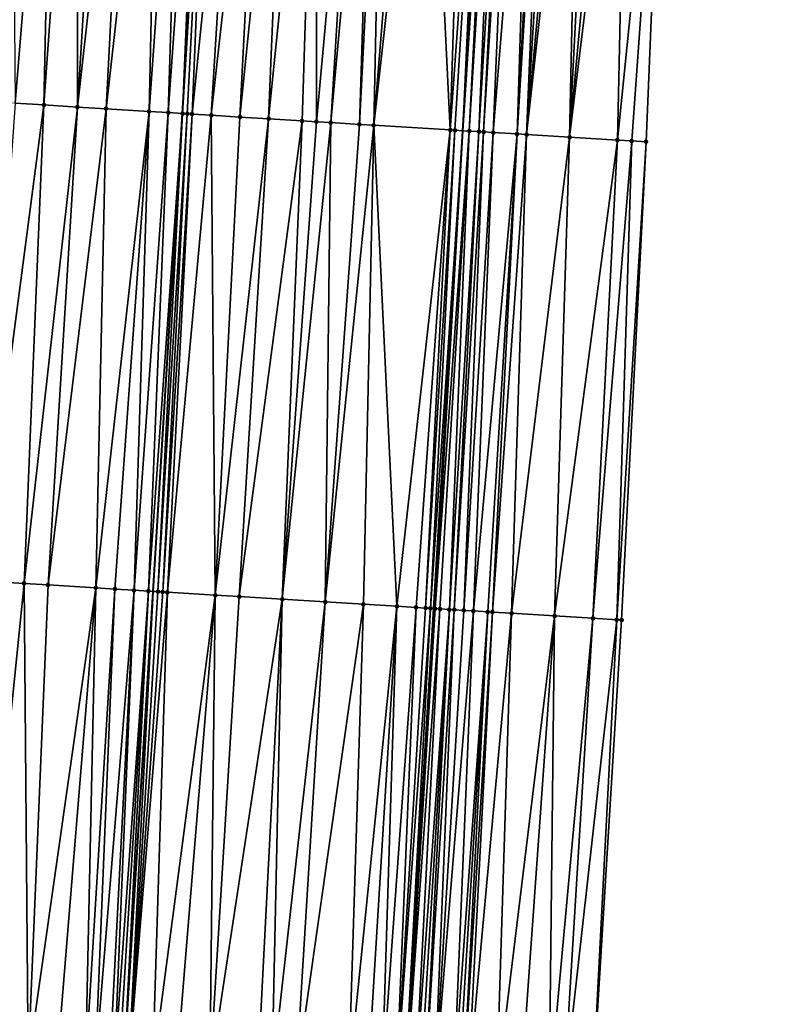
# Model space of a CAD drawing. Header units: feet. Extents: x 2004186 to 2014793, y 836912 to 864902.
# Tile 207 of 256: x 2010592 to 2010623, y 843269 to 843310. Entities that reach past the tile are written whole.
import ezdxf

# ---------------------------------------------------------------- set-up
doc = ezdxf.new("R2010")
doc.units = ezdxf.units.FT
doc.header["$LTSCALE"] = 100
doc.header["$MEASUREMENT"] = 0
for name, color, linetype, lineweight in [('EP_Travel Lane', 5, 'Continuous', 40), ('GPL_Skip Line', 2, 'Continuous', 40), ('Road Shots', 4, 'Continuous', 200), ('Road X-Section', 30, 'Continuous', 13)]:
    doc.layers.add(name, color=color, linetype=linetype, lineweight=lineweight)
doc.layers.add('I-77 SB_MM21-27-Surface-Border', color=7, linetype='Continuous')
doc.layers.add('I-77 SB_MM21-27-Surface-TIN', color=7, linetype='Continuous')

msp = doc.modelspace()

# ---------------------------------------------------------------- linework, layer by layer
at = {"layer": 'EP_Travel Lane'}
msp.add_polyline3d([(2010595.861461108, 843065.7632408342, 384.9105813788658), (2010597.080427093, 843085.7127757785, 385.3129092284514), (2010598.301812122, 843105.6559268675, 385.6958026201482), (2010599.525675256, 843125.6110801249, 386.051468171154), (2010600.749727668, 843145.5693195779, 386.4203134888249), (2010601.973813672, 843165.528106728, 386.7846688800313), (2010603.197862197, 843185.4862827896, 387.1621793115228), (2010604.421969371, 843205.445415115, 387.5258237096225), (2010605.646040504, 843225.403959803, 387.9168780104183), (2010606.866975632, 843245.363938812, 388.2906756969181), (2010608.079633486, 843265.3247387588, 388.6773120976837), (2010609.287042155, 843285.2843700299, 389.0644890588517), (2010610.494465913, 843305.2442507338, 389.4270142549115), (2010611.701898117, 843325.2042710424, 389.8116025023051), (2010612.909273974, 843345.1633598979, 390.2029086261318), (2010614.116702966, 843365.1233271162, 390.562807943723), (2010615.324031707, 843385.081637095, 390.938501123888), (2010616.552035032, 843405.029194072, 391.3267892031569)], dxfattribs=at)
at = {"layer": 'GPL_Skip Line'}
msp.add_polyline3d([(2010584.051620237, 843066.4688805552, 385.0746810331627), (2010585.256259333, 843086.4276284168, 385.4645864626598), (2010586.478300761, 843106.3832341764, 385.8621016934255), (2010587.711223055, 843126.3380721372, 386.2175969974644), (2010588.94431523, 843146.2956596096, 386.5894528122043), (2010590.177421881, 843166.2534813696, 386.9660183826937), (2010591.410525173, 843186.2112487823, 387.34287753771), (2010592.64366594, 843206.1696227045, 387.7081399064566), (2010593.876788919, 843226.1277087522, 388.0993785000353), (2010595.108866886, 843246.0859004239, 388.4631951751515), (2010596.33821684, 843266.0439035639, 388.8429393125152), (2010597.565912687, 843286.0024711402, 389.2154458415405), (2010598.79359451, 843305.9608107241, 389.5949894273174), (2010600.021271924, 843325.919078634, 389.9924826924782), (2010601.248960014, 843345.8775200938, 390.3765138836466), (2010602.476659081, 843365.836140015, 390.73282330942), (2010603.70424591, 843385.7929352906, 391.1169724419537), (2010604.937612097, 843405.7474407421, 391.4959406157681)], dxfattribs=at)
at = {"layer": 'I-77 SB_MM21-27-Surface-Border', "color": 3, "linetype": 'ByBlock', "lineweight": -2}
msp.add_polyline3d([(2010623.302710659, 843404.6146482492, 391.0750838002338), (2010622.070041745, 843384.6715023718, 390.6895467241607), (2010620.84244418, 843364.7145325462, 390.3007205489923), (2010620.413247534, 843344.7069849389, 389.9102845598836), (2010618.985991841, 843324.7617183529, 389.5418698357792), (2010618.157527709, 843304.7783699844, 389.1375610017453), (2010617.129468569, 843284.8077509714, 388.7624348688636), (2010615.901773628, 843264.8491981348, 388.3748637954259), (2010614.672236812, 843244.8881377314, 387.9932731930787), (2010613.240412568, 843224.9402080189, 387.6250575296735), (2010612.206920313, 843204.9699725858, 387.2382704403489), (2010610.973759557, 843185.0112751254, 386.8667694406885), (2010609.541055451, 843165.066141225, 386.4932210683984), (2010608.108269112, 843145.1196763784, 386.1438831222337), (2010606.475915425, 843125.1863866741, 385.7869295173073), (2010604.843730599, 843105.2558300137, 385.4837966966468), (2010603.6228613, 843085.3194858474, 385.1158775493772), (2010602.818326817, 843065.3504949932, 384.6602637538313)], dxfattribs=at)
at = {"layer": 'I-77 SB_MM21-27-Surface-TIN', "color": 128, "linetype": 'ByBlock', "lineweight": -2}
for points in [[(2010593.433837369, 843326.3261528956, 389.9010787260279), (2010591.637268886, 843326.4372475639, 389.872492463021), (2010591.806913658, 843306.3924287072, 389.4973843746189)], [(2010593.433837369, 843326.3261528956, 389.9010787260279), (2010591.806913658, 843306.3924287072, 389.4973843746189), (2010593.004626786, 843306.3183786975, 389.5172043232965)], [(2010594.431928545, 843326.2643941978, 389.9188985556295), (2010593.433837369, 843326.3261528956, 389.9010787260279), (2010593.004626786, 843306.3183786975, 389.5172043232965)], [(2010594.431928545, 843326.2643941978, 389.9188985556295), (2010593.004626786, 843306.3183786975, 389.5172043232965), (2010594.401963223, 843306.2320594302, 389.536496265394)], [(2010595.629646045, 843326.1904152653, 389.9338181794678), (2010594.431928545, 843326.2643941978, 389.9188985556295), (2010594.401963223, 843306.2320594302, 389.536496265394)], [(2010596.6277398, 843326.1286984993, 389.9495768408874), (2010595.629646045, 843326.1904152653, 389.9338181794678), (2010594.401963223, 843306.2320594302, 389.536496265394)], [(2010596.6277398, 843326.1286984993, 389.9495768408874), (2010594.401963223, 843306.2320594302, 389.536496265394), (2010595.599676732, 843306.1580156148, 389.5559884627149)], [(2010597.825443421, 843326.0544939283, 389.9755878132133), (2010596.6277398, 843326.1286984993, 389.9495768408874), (2010595.599676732, 843306.1580156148, 389.5559884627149)], [(2010597.825443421, 843326.0544939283, 389.9755878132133), (2010595.599676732, 843306.1580156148, 389.5559884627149), (2010597.396241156, 843306.0468549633, 389.590249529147)], [(2010598.823539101, 843325.9928084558, 389.9898082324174), (2010597.825443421, 843326.0544939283, 389.9755878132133), (2010597.396241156, 843306.0468549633, 389.590249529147)], [(2010598.823539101, 843325.9928084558, 389.9898082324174), (2010597.396241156, 843306.0468549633, 389.590249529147), (2010598.194724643, 843305.9976194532, 389.5965228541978)], [(2010599.62202606, 843325.9436294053, 389.9928611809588), (2010598.823539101, 843325.9928084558, 389.9898082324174), (2010598.194724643, 843305.9976194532, 389.5965228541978)], [(2010599.62202606, 843325.9436294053, 389.9928611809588), (2010598.194724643, 843305.9976194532, 389.5965228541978), (2010598.79359451, 843305.9608107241, 389.5949894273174)], [(2010599.62202606, 843325.9436294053, 389.9928611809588), (2010598.79359451, 843305.9608107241, 389.5949894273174), (2010600.021271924, 843325.919078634, 389.9924826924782)], [(2010598.993219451, 843305.9485679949, 389.5930577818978), (2010600.021271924, 843325.919078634, 389.9924826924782), (2010598.79359451, 843305.9608107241, 389.5949894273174)], [(2010599.19284753, 843305.9363762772, 389.5884270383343), (2010600.021271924, 843325.919078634, 389.9924826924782), (2010598.993219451, 843305.9485679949, 389.5930577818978)], [(2010601.219032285, 843325.8457964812, 389.9731517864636), (2010600.021271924, 843325.919078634, 389.9924826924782), (2010599.19284753, 843305.9363762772, 389.5884270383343)], [(2010601.219032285, 843325.8457964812, 389.9731517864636), (2010599.19284753, 843305.9363762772, 389.5884270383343), (2010599.991350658, 843305.8874600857, 389.5778048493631)], [(2010602.217172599, 843325.7848366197, 389.9517044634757), (2010601.219032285, 843325.8457964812, 389.9731517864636), (2010599.991350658, 843305.8874600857, 389.5778048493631)], [(2010602.217172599, 843325.7848366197, 389.9517044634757), (2010599.991350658, 843305.8874600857, 389.5778048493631), (2010601.189112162, 843305.8141965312, 389.5560125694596)], [(2010603.215300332, 843325.7236722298, 389.9403108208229), (2010602.217172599, 843325.7848366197, 389.9517044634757), (2010601.189112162, 843305.8141965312, 389.5560125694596)], [(2010603.215300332, 843325.7236722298, 389.9403108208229), (2010601.189112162, 843305.8141965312, 389.5560125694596), (2010602.386870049, 843305.7408741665, 389.5373320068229)], [(2010604.413059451, 843325.6503699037, 389.9219715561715), (2010603.215300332, 843325.7236722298, 389.9403108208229), (2010602.386870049, 843305.7408741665, 389.5373320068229)], [(2010604.413059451, 843325.6503699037, 389.9219715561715), (2010602.386870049, 843305.7408741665, 389.5373320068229), (2010603.784247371, 843305.6552195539, 389.5214563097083)], [(2010604.413059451, 843325.6503699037, 389.9219715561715), (2010603.784247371, 843305.6552195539, 389.5214563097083), (2010604.383122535, 843305.6184969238, 389.5153672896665)], [(2010606.209689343, 843325.5402735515, 389.9014851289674), (2010604.413059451, 843325.6503699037, 389.9219715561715), (2010604.383122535, 843305.6184969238, 389.5153672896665)], [(2010606.209689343, 843325.5402735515, 389.9014851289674), (2010604.383122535, 843305.6184969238, 389.5153672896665), (2010604.981996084, 843305.5817480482, 389.510666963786)], [(2010606.80856462, 843325.5035527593, 389.8957381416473), (2010606.209689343, 843325.5402735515, 389.9014851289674), (2010604.981996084, 843305.5817480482, 389.510666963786)], [(2010606.80856462, 843325.5035527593, 389.8957381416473), (2010604.981996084, 843305.5817480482, 389.510666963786), (2010606.179749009, 843305.5083450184, 389.4962544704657)], [(2010607.207813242, 843325.4790468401, 389.8931549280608), (2010606.80856462, 843325.5035527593, 389.8957381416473), (2010606.179749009, 843305.5083450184, 389.4962544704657)], [(2010607.207813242, 843325.4790468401, 389.8931549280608), (2010606.179749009, 843305.5083450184, 389.4962544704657), (2010606.778622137, 843305.4715892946, 389.4919164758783)], [(2010608.405571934, 843325.4057375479, 389.8751580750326), (2010607.207813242, 843325.4790468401, 389.8931549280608), (2010606.778622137, 843305.4715892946, 389.4919164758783)], [(2010609.004449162, 843325.3690484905, 389.8678511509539), (2010608.405571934, 843325.4057375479, 389.8751580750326), (2010606.778622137, 843305.4715892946, 389.4919164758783)], [(2010609.004449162, 843325.3690484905, 389.8678511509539), (2010606.778622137, 843305.4715892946, 389.4919164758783), (2010609.972640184, 843305.2760144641, 389.4446691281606)], [(2010610.601462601, 843325.2713328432, 389.8423769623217), (2010609.004449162, 843325.3690484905, 389.8678511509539), (2010609.972640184, 843305.2760144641, 389.4446691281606)], [(2010611.399980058, 843325.2226495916, 389.8210587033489), (2010610.601462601, 843325.2713328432, 389.8423769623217), (2010609.972640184, 843305.2760144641, 389.4446691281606)], [(2010611.399980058, 843325.2226495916, 389.8210587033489), (2010609.972640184, 843305.2760144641, 389.4446691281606), (2010610.172268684, 843305.2638295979, 389.4396758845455)], [(2010611.399980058, 843325.2226495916, 389.8210587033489), (2010610.172268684, 843305.2638295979, 389.4396758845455), (2010610.494465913, 843305.2442507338, 389.4270142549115)], [(2010611.399980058, 843325.2226495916, 389.8210587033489), (2010610.494465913, 843305.2442507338, 389.4270142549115), (2010611.701898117, 843325.2042710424, 389.8116025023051)], [(2010611.799241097, 843325.1983455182, 389.808553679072), (2010611.701898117, 843325.2042710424, 389.8116025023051), (2010610.494465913, 843305.2442507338, 389.4270142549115)], [(2010611.799241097, 843325.1983455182, 389.808553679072), (2010610.494465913, 843305.2442507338, 389.4270142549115), (2010610.77116413, 843305.2274366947, 389.4161406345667)], [(2010611.998867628, 843325.1861286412, 389.8054884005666), (2010611.799241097, 843325.1983455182, 389.808553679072), (2010610.77116413, 843305.2274366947, 389.4161406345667)], [(2010611.998867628, 843325.1861286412, 389.8054884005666), (2010610.77116413, 843305.2274366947, 389.4161406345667), (2010611.170416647, 843305.2029940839, 389.4100102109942)], [(2010612.398115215, 843325.161605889, 389.8037326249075), (2010611.998867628, 843325.1861286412, 389.8054884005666), (2010611.170416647, 843305.2029940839, 389.4100102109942)], [(2010612.398115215, 843325.161605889, 389.8037326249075), (2010611.170416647, 843305.2029940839, 389.4100102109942), (2010611.370046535, 843305.1908317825, 389.4038230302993)], [(2010612.597745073, 843325.1494431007, 389.798008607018), (2010612.398115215, 843325.161605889, 389.8037326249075), (2010611.370046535, 843305.1908317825, 389.4038230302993)], [(2010612.597745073, 843325.1494431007, 389.798008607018), (2010611.370046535, 843305.1908317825, 389.4038230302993), (2010611.769312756, 843305.1666119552, 389.3859048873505)], [(2010613.396279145, 843325.1010299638, 389.7634127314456), (2010612.597745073, 843325.1494431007, 389.798008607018), (2010611.769312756, 843305.1666119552, 389.3859048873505)], [(2010613.396279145, 843325.1010299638, 389.7634127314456), (2010611.769312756, 843305.1666119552, 389.3859048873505), (2010612.767471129, 843305.1059456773, 389.3472847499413)], [(2010613.795551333, 843325.076907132, 389.741998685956), (2010613.396279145, 843325.1010299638, 389.7634127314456), (2010612.767471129, 843305.1059456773, 389.3472847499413)], [(2010613.995184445, 843325.0647972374, 389.7336746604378), (2010613.795551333, 843325.076907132, 389.741998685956), (2010612.767471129, 843305.1059456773, 389.3472847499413)], [(2010613.995184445, 843325.0647972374, 389.7336746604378), (2010612.767471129, 843305.1059456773, 389.3472847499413), (2010613.166729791, 843305.0816029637, 389.3358686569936)], [(2010614.394444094, 843325.0404705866, 389.7222794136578), (2010613.995184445, 843325.0647972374, 389.7336746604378), (2010613.166729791, 843305.0816029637, 389.3358686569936)], [(2010614.993343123, 843325.0041359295, 389.6975517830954), (2010614.394444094, 843325.0404705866, 389.7222794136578), (2010613.166729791, 843305.0816029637, 389.3358686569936)], [(2010615.392606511, 843324.9798700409, 389.6831697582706), (2010614.993343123, 843325.0041359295, 389.6975517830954), (2010613.166729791, 843305.0816029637, 389.3358686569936)], [(2010615.392606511, 843324.9798700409, 389.6831697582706), (2010613.166729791, 843305.0816029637, 389.3358686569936), (2010614.96341896, 843304.9724702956, 389.2628268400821)], [(2010615.99150955, 843324.9436005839, 389.6552371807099), (2010615.392606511, 843324.9798700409, 389.6831697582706), (2010614.96341896, 843304.9724702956, 389.2628268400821)], [(2010616.790035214, 843324.8950507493, 389.6273607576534), (2010615.99150955, 843324.9436005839, 389.6552371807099), (2010614.96341896, 843304.9724702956, 389.2628268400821)], [(2010617.38893466, 843324.8587228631, 389.602300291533), (2010616.790035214, 843324.8950507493, 389.6273607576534), (2010614.96341896, 843304.9724702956, 389.2628268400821)], [(2010617.38893466, 843324.8587228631, 389.602300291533), (2010614.96341896, 843304.9724702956, 389.2628268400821), (2010616.959742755, 843304.851252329, 389.1795235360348)], [(2010617.38893466, 843324.8587228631, 389.602300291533), (2010616.959742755, 843304.851252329, 389.1795235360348), (2010618.985991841, 843324.7617183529, 389.5418698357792)], [(2010618.985991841, 843324.7617183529, 389.5418698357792), (2010616.959742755, 843304.851252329, 389.1795235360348), (2010617.55863301, 843304.8147750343, 389.160453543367)], [(2010618.985991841, 843324.7617183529, 389.5418698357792), (2010617.55863301, 843304.8147750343, 389.160453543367), (2010618.157527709, 843304.7783699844, 389.1375610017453)], [(2010593.004626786, 843306.3183786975, 389.5172043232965), (2010591.806913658, 843306.3924287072, 389.4973843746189), (2010590.379622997, 843286.4465936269, 389.1069775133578)], [(2010593.004626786, 843306.3183786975, 389.5172043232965), (2010590.379622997, 843286.4465936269, 389.1069775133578), (2010592.176186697, 843286.3354212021, 389.1415252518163)], [(2010594.401963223, 843306.2320594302, 389.536496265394), (2010593.004626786, 843306.3183786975, 389.5172043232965), (2010592.176186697, 843286.3354212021, 389.1415252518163)], [(2010594.401963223, 843306.2320594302, 389.536496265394), (2010592.176186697, 843286.3354212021, 389.1415252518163), (2010593.174282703, 843286.2737410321, 389.1564064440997)], [(2010595.599676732, 843306.1580156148, 389.5559884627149), (2010594.401963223, 843306.2320594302, 389.536496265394), (2010593.174282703, 843286.2737410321, 389.1564064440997)], [(2010595.599676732, 843306.1580156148, 389.5559884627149), (2010593.174282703, 843286.2737410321, 389.1564064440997), (2010595.17046657, 843286.1502482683, 389.1931079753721)], [(2010597.396241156, 843306.0468549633, 389.590249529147), (2010595.599676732, 843306.1580156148, 389.5559884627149), (2010595.17046657, 843286.1502482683, 389.1931079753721)], [(2010597.396241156, 843306.0468549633, 389.590249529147), (2010595.17046657, 843286.1502482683, 389.1931079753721), (2010595.968938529, 843286.1008253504, 389.2091412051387)], [(2010597.396241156, 843306.0468549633, 389.590249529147), (2010595.968938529, 843286.1008253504, 389.2091412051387), (2010596.767416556, 843286.0515010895, 389.2200046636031)], [(2010598.194724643, 843305.9976194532, 389.5965228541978), (2010597.396241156, 843306.0468549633, 389.590249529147), (2010596.767416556, 843286.0515010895, 389.2200046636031)], [(2010598.194724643, 843305.9976194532, 389.5965228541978), (2010596.767416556, 843286.0515010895, 389.2200046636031), (2010597.366286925, 843286.0147005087, 389.218059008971)], [(2010598.194724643, 843305.9976194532, 389.5965228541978), (2010597.366286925, 843286.0147005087, 389.218059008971), (2010598.79359451, 843305.9608107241, 389.5949894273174)], [(2010597.366286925, 843286.0147005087, 389.218059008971), (2010597.565912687, 843286.0024711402, 389.2154458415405), (2010598.79359451, 843305.9608107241, 389.5949894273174)], [(2010597.76553845, 843285.9902417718, 389.2128326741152), (2010598.79359451, 843305.9608107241, 389.5949894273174), (2010597.565912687, 843286.0024711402, 389.2154458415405)], [(2010598.993219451, 843305.9485679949, 389.5930577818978), (2010598.79359451, 843305.9608107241, 389.5949894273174), (2010597.76553845, 843285.9902417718, 389.2128326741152)], [(2010598.993219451, 843305.9485679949, 389.5930577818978), (2010597.76553845, 843285.9902417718, 389.2128326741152), (2010597.965165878, 843285.9780394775, 389.2088007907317)], [(2010599.19284753, 843305.9363762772, 389.5884270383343), (2010598.993219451, 843305.9485679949, 389.5930577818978), (2010597.965165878, 843285.9780394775, 389.2088007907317)], [(2010599.19284753, 843305.9363762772, 389.5884270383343), (2010597.965165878, 843285.9780394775, 389.2088007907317), (2010598.164788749, 843285.9657631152, 389.208650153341)], [(2010599.991350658, 843305.8874600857, 389.5778048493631), (2010599.19284753, 843305.9363762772, 389.5884270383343), (2010598.164788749, 843285.9657631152, 389.208650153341)], [(2010599.991350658, 843305.8874600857, 389.5778048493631), (2010598.164788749, 843285.9657631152, 389.208650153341), (2010600.161052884, 843285.8435752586, 389.1769729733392)], [(2010601.189112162, 843305.8141965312, 389.5560125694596), (2010599.991350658, 843305.8874600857, 389.5778048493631), (2010600.161052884, 843285.8435752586, 389.1769729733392)], [(2010602.386870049, 843305.7408741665, 389.5373320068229), (2010601.189112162, 843305.8141965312, 389.5560125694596), (2010600.161052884, 843285.8435752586, 389.1769729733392)], [(2010602.386870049, 843305.7408741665, 389.5373320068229), (2010600.161052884, 843285.8435752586, 389.1769729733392), (2010601.15918191, 843285.7824318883, 389.1637252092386)], [(2010603.784247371, 843305.6552195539, 389.5214563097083), (2010602.386870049, 843305.7408741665, 389.5373320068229), (2010601.15918191, 843285.7824318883, 389.1637252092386)], [(2010603.784247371, 843305.6552195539, 389.5214563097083), (2010601.15918191, 843285.7824318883, 389.1637252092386), (2010602.955808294, 843285.6722785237, 389.1448729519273)], [(2010604.383122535, 843305.6184969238, 389.5153672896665), (2010603.784247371, 843305.6552195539, 389.5214563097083), (2010602.955808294, 843285.6722785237, 389.1448729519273)], [(2010604.981996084, 843305.5817480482, 389.510666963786), (2010604.383122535, 843305.6184969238, 389.5153672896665), (2010602.955808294, 843285.6722785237, 389.1448729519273)], [(2010604.981996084, 843305.5817480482, 389.510666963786), (2010602.955808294, 843285.6722785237, 389.1448729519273), (2010604.752428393, 843285.5620229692, 389.1313755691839)], [(2010606.179749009, 843305.5083450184, 389.4962544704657), (2010604.981996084, 843305.5817480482, 389.510666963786), (2010604.752428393, 843285.5620229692, 389.1313755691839)], [(2010606.778622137, 843305.4715892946, 389.4919164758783), (2010606.179749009, 843305.5083450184, 389.4962544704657), (2010604.752428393, 843285.5620229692, 389.1313755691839)], [(2010606.778622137, 843305.4715892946, 389.4919164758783), (2010604.752428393, 843285.5620229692, 389.1313755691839), (2010606.34943151, 843285.4641395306, 389.1130112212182)], [(2010606.778622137, 843305.4715892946, 389.4919164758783), (2010606.34943151, 843285.4641395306, 389.1130112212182), (2010607.746811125, 843285.3785222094, 389.0953343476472)], [(2010609.972640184, 843305.2760144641, 389.4446691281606), (2010606.778622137, 843305.4715892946, 389.4919164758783), (2010607.746811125, 843285.3785222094, 389.0953343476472)], [(2010609.972640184, 843305.2760144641, 389.4446691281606), (2010607.746811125, 843285.3785222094, 389.0953343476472), (2010608.545315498, 843285.3296262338, 389.0837551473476)], [(2010609.972640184, 843305.2760144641, 389.4446691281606), (2010608.545315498, 843285.3296262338, 389.0837551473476), (2010608.944572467, 843285.3052560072, 389.0738907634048)], [(2010610.172268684, 843305.2638295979, 389.4396758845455), (2010609.972640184, 843305.2760144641, 389.4446691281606), (2010608.944572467, 843285.3052560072, 389.0738907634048)], [(2010610.172268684, 843305.2638295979, 389.4396758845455), (2010608.944572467, 843285.3052560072, 389.0738907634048), (2010609.14420365, 843285.2931147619, 389.0666598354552)], [(2010610.172268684, 843305.2638295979, 389.4396758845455), (2010609.14420365, 843285.2931147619, 389.0666598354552), (2010610.494465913, 843305.2442507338, 389.4270142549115)], [(2010609.14420365, 843285.2931147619, 389.0666598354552), (2010609.287042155, 843285.2843700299, 389.0644890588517), (2010610.494465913, 843305.2442507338, 389.4270142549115)], [(2010609.343829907, 843285.2808934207, 389.0636260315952), (2010610.494465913, 843305.2442507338, 389.4270142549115), (2010609.287042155, 843285.2843700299, 389.0644890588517)], [(2010610.77116413, 843305.2274366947, 389.4161406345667), (2010610.494465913, 843305.2442507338, 389.4270142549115), (2010609.343829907, 843285.2808934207, 389.0636260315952)], [(2010610.77116413, 843305.2274366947, 389.4161406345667), (2010609.343829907, 843285.2808934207, 389.0636260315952), (2010609.543451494, 843285.2685961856, 389.0645691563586)], [(2010610.77116413, 843305.2274366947, 389.4161406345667), (2010609.543451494, 843285.2685961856, 389.0645691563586), (2010609.942702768, 843285.2441333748, 389.0595563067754)], [(2010611.170416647, 843305.2029940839, 389.4100102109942), (2010610.77116413, 843305.2274366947, 389.4161406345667), (2010609.942702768, 843285.2441333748, 389.0595563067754)], [(2010611.170416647, 843305.2029940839, 389.4100102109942), (2010609.942702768, 843285.2441333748, 389.0595563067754), (2010610.142334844, 843285.2320066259, 389.051565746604)], [(2010611.370046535, 843305.1908317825, 389.4038230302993), (2010611.170416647, 843305.2029940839, 389.4100102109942), (2010610.142334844, 843285.2320066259, 389.051565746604)], [(2010611.370046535, 843305.1908317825, 389.4038230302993), (2010610.142334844, 843285.2320066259, 389.051565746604), (2010610.541606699, 843285.2078784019, 389.0290201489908)], [(2010611.769312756, 843305.1666119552, 389.3859048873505), (2010611.370046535, 843305.1908317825, 389.4038230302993), (2010610.541606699, 843285.2078784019, 389.0290201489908)], [(2010611.769312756, 843305.1666119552, 389.3859048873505), (2010610.541606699, 843285.2078784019, 389.0290201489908), (2010610.9408763, 843285.1837135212, 389.0083953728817)], [(2010612.767471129, 843305.1059456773, 389.3472847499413), (2010611.769312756, 843305.1666119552, 389.3859048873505), (2010610.9408763, 843285.1837135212, 389.0083953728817)], [(2010612.767471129, 843305.1059456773, 389.3472847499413), (2010610.9408763, 843285.1837135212, 389.0083953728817), (2010611.539772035, 843285.14732532, 388.9848405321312)], [(2010612.767471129, 843305.1059456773, 389.3472847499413), (2010611.539772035, 843285.14732532, 388.9848405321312), (2010611.739399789, 843285.1351283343, 388.9805304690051)], [(2010613.166729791, 843305.0816029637, 389.3358686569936), (2010612.767471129, 843305.1059456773, 389.3472847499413), (2010611.739399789, 843285.1351283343, 388.9805304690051)], [(2010613.166729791, 843305.0816029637, 389.3358686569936), (2010611.739399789, 843285.1351283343, 388.9805304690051), (2010612.537927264, 843285.0866079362, 388.9492705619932)], [(2010614.96341896, 843304.9724702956, 389.2628268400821), (2010613.166729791, 843305.0816029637, 389.3358686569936), (2010612.537927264, 843285.0866079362, 388.9492705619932)], [(2010614.96341896, 843304.9724702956, 389.2628268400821), (2010612.537927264, 843285.0866079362, 388.9492705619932), (2010614.334616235, 843284.977472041, 388.8771016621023)], [(2010616.959742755, 843304.851252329, 389.1795235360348), (2010614.96341896, 843304.9724702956, 389.2628268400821), (2010614.334616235, 843284.977472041, 388.8771016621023)], [(2010616.959742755, 843304.851252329, 389.1795235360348), (2010614.334616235, 843284.977472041, 388.8771016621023), (2010615.931674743, 843284.8804890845, 388.8115509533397)], [(2010617.55863301, 843304.8147750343, 389.160453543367), (2010616.959742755, 843304.851252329, 389.1795235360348), (2010615.931674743, 843284.8804890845, 388.8115509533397)], [(2010617.55863301, 843304.8147750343, 389.160453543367), (2010615.931674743, 843284.8804890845, 388.8115509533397), (2010616.929835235, 843284.8198572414, 388.7714985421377)], [(2010617.55863301, 843304.8147750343, 389.160453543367), (2010616.929835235, 843284.8198572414, 388.7714985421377), (2010618.157527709, 843304.7783699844, 389.1375610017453)], [(2010618.157527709, 843304.7783699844, 389.1375610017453), (2010616.929835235, 843284.8198572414, 388.7714985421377), (2010617.129468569, 843284.8077509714, 388.7624348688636)], [(2010592.176186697, 843286.3354212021, 389.1415252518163), (2010590.379622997, 843286.4465936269, 389.1069775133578), (2010590.150011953, 843266.4261637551, 388.7562413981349)], [(2010592.176186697, 843286.3354212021, 389.1415252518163), (2010590.150011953, 843266.4261637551, 388.7562413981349), (2010592.34582403, 843266.2904814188, 388.7892550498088)], [(2010593.174282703, 843286.2737410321, 389.1564064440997), (2010592.176186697, 843286.3354212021, 389.1415252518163), (2010592.34582403, 843266.2904814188, 388.7892550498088)], [(2010595.17046657, 843286.1502482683, 389.1931079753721), (2010593.174282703, 843286.2737410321, 389.1564064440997), (2010592.34582403, 843266.2904814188, 388.7892550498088)], [(2010595.17046657, 843286.1502482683, 389.1931079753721), (2010592.34582403, 843266.2904814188, 388.7892550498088), (2010593.54353696, 843266.2164281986, 388.8096772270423)], [(2010595.17046657, 843286.1502482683, 389.1931079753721), (2010593.54353696, 843266.2164281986, 388.8096772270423), (2010594.741243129, 843266.1422650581, 388.8360409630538)], [(2010595.968938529, 843286.1008253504, 389.2091412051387), (2010595.17046657, 843286.1502482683, 389.1931079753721), (2010594.741243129, 843266.1422650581, 388.8360409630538)], [(2010595.968938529, 843286.1008253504, 389.2091412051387), (2010594.741243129, 843266.1422650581, 388.8360409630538), (2010595.140482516, 843266.1176089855, 388.8413168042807)], [(2010596.767416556, 843286.0515010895, 389.2200046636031), (2010595.968938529, 843286.1008253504, 389.2091412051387), (2010595.140482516, 843266.1176089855, 388.8413168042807)], [(2010596.767416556, 843286.0515010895, 389.2200046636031), (2010595.140482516, 843266.1176089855, 388.8413168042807), (2010595.739346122, 843266.080698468, 388.8452526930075)], [(2010596.767416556, 843286.0515010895, 389.2200046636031), (2010595.739346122, 843266.080698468, 388.8452526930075), (2010595.938970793, 843266.0684513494, 388.8435167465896)], [(2010597.366286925, 843286.0147005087, 389.218059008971), (2010596.767416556, 843286.0515010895, 389.2200046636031), (2010595.938970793, 843266.0684513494, 388.8435167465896)], [(2010597.366286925, 843286.0147005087, 389.218059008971), (2010595.938970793, 843266.0684513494, 388.8435167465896), (2010596.138592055, 843266.0561488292, 388.8447754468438)], [(2010597.366286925, 843286.0147005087, 389.218059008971), (2010596.138592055, 843266.0561488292, 388.8447754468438), (2010596.33821684, 843266.0439035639, 388.8429393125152)], [(2010597.366286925, 843286.0147005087, 389.218059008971), (2010596.33821684, 843266.0439035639, 388.8429393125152), (2010597.565912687, 843286.0024711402, 389.2154458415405)], [(2010596.537841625, 843266.0316582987, 388.8411031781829), (2010597.565912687, 843286.0024711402, 389.2154458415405), (2010596.33821684, 843266.0439035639, 388.8429393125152)], [(2010597.76553845, 843285.9902417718, 389.2128326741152), (2010597.565912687, 843286.0024711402, 389.2154458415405), (2010596.537841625, 843266.0316582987, 388.8411031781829)], [(2010597.965165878, 843285.9780394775, 389.2088007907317), (2010597.76553845, 843285.9902417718, 389.2128326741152), (2010596.537841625, 843266.0316582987, 388.8411031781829)], [(2010598.164788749, 843285.9657631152, 389.208650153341), (2010597.965165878, 843285.9780394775, 389.2088007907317), (2010596.537841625, 843266.0316582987, 388.8411031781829)], [(2010598.164788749, 843285.9657631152, 389.208650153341), (2010596.537841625, 843266.0316582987, 388.8411031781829), (2010597.535975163, 843265.9705882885, 388.8234731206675)], [(2010600.161052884, 843285.8435752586, 389.1769729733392), (2010598.164788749, 843285.9657631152, 389.208650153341), (2010597.535975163, 843265.9705882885, 388.8234731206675)], [(2010600.161052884, 843285.8435752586, 389.1769729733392), (2010597.535975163, 843265.9705882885, 388.8234731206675), (2010598.534111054, 843265.909556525, 388.8037757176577)], [(2010600.161052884, 843285.8435752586, 389.1769729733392), (2010598.534111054, 843265.909556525, 388.8037757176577), (2010599.931489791, 843265.8239249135, 388.7863150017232)], [(2010601.15918191, 843285.7824318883, 389.1637252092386), (2010600.161052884, 843285.8435752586, 389.1769729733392), (2010599.931489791, 843265.8239249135, 388.7863150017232)], [(2010602.955808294, 843285.6722785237, 389.1448729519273), (2010601.15918191, 843285.7824318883, 389.1637252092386), (2010599.931489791, 843265.8239249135, 388.7863150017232)], [(2010602.955808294, 843285.6722785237, 389.1448729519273), (2010599.931489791, 843265.8239249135, 388.7863150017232), (2010601.927736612, 843265.7014556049, 388.7688540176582)], [(2010602.955808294, 843285.6722785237, 389.1448729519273), (2010601.927736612, 843265.7014556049, 388.7688540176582), (2010602.526610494, 843265.6647121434, 388.7637599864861)], [(2010604.752428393, 843285.5620229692, 389.1313755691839), (2010602.955808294, 843285.6722785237, 389.1448729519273), (2010602.526610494, 843265.6647121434, 388.7637599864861)], [(2010604.752428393, 843285.5620229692, 389.1313755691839), (2010602.526610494, 843265.6647121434, 388.7637599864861), (2010603.524739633, 843265.6035706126, 388.7499958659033)], [(2010606.34943151, 843285.4641395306, 389.1130112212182), (2010604.752428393, 843285.5620229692, 389.1313755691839), (2010603.524739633, 843265.6035706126, 388.7499958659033)], [(2010606.34943151, 843285.4641395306, 389.1130112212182), (2010603.524739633, 843265.6035706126, 388.7499958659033), (2010605.720611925, 843265.4688671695, 388.7300970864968)], [(2010607.746811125, 843285.3785222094, 389.0953343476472), (2010606.34943151, 843285.4641395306, 389.1130112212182), (2010605.720611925, 843265.4688671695, 388.7300970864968)], [(2010607.746811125, 843285.3785222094, 389.0953343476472), (2010605.720611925, 843265.4688671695, 388.7300970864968), (2010606.519117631, 843265.4199928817, 388.7169811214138)], [(2010607.746811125, 843285.3785222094, 389.0953343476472), (2010606.519117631, 843265.4199928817, 388.7169811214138), (2010607.11799893, 843265.3833699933, 388.7053697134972)], [(2010608.545315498, 843285.3296262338, 389.0837551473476), (2010607.746811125, 843285.3785222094, 389.0953343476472), (2010607.11799893, 843265.3833699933, 388.7053697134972)], [(2010608.545315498, 843285.3296262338, 389.0837551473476), (2010607.11799893, 843265.3833699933, 388.7053697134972), (2010607.716883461, 843265.3467996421, 388.6909184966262)], [(2010608.944572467, 843285.3052560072, 389.0738907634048), (2010608.545315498, 843285.3296262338, 389.0837551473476), (2010607.716883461, 843265.3467996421, 388.6909184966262)], [(2010609.14420365, 843285.2931147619, 389.0666598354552), (2010608.944572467, 843285.3052560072, 389.0738907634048), (2010607.716883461, 843265.3467996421, 388.6909184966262)], [(2010609.14420365, 843285.2931147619, 389.0666598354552), (2010607.716883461, 843265.3467996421, 388.6909184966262), (2010608.079633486, 843265.3247387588, 388.6773120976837)], [(2010609.14420365, 843285.2931147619, 389.0666598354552), (2010608.079633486, 843265.3247387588, 388.6773120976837), (2010609.287042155, 843285.2843700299, 389.0644890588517)], [(2010609.343829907, 843285.2808934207, 389.0636260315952), (2010609.287042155, 843285.2843700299, 389.0644890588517), (2010608.079633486, 843265.3247387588, 388.6773120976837)], [(2010609.343829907, 843285.2808934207, 389.0636260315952), (2010608.079633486, 843265.3247387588, 388.6773120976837), (2010608.116145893, 843265.3225182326, 388.6759425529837)], [(2010609.543451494, 843285.2685961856, 389.0645691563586), (2010609.343829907, 843285.2808934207, 389.0636260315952), (2010608.116145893, 843265.3225182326, 388.6759425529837)], [(2010609.543451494, 843285.2685961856, 389.0645691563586), (2010608.116145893, 843265.3225182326, 388.6759425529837), (2010608.515387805, 843265.2979032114, 388.678999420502)], [(2010609.942702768, 843285.2441333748, 389.0595563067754), (2010609.543451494, 843285.2685961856, 389.0645691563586), (2010608.515387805, 843265.2979032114, 388.678999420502)], [(2010609.942702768, 843285.2441333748, 389.0595563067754), (2010608.515387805, 843265.2979032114, 388.678999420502), (2010608.715011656, 843265.2856427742, 388.6779833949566)], [(2010609.942702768, 843285.2441333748, 389.0595563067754), (2010608.715011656, 843265.2856427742, 388.6779833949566), (2010608.914640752, 843265.2734675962, 388.6723588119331)], [(2010610.142334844, 843285.2320066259, 389.051565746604), (2010609.942702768, 843285.2441333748, 389.0595563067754), (2010608.914640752, 843265.2734675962, 388.6723588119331)], [(2010610.142334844, 843285.2320066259, 389.051565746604), (2010608.914640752, 843265.2734675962, 388.6723588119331), (2010609.31391587, 843265.2493924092, 388.646235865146)], [(2010610.541606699, 843285.2078784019, 389.0290201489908), (2010610.142334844, 843285.2320066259, 389.051565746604), (2010609.31391587, 843265.2493924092, 388.646235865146)], [(2010610.9408763, 843285.1837135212, 389.0083953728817), (2010610.541606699, 843285.2078784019, 389.0290201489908), (2010609.31391587, 843265.2493924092, 388.646235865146)], [(2010610.9408763, 843285.1837135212, 389.0083953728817), (2010609.31391587, 843265.2493924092, 388.646235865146), (2010610.112448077, 843265.2009489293, 388.6098332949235)], [(2010611.539772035, 843285.14732532, 388.9848405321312), (2010610.9408763, 843285.1837135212, 389.0083953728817), (2010610.112448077, 843265.2009489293, 388.6098332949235)], [(2010611.539772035, 843285.14732532, 388.9848405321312), (2010610.112448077, 843265.2009489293, 388.6098332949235), (2010610.312079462, 843265.1888109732, 388.6021967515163)], [(2010611.539772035, 843285.14732532, 388.9848405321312), (2010610.312079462, 843265.1888109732, 388.6021967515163), (2010610.511705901, 843265.1765926, 388.5989070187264)], [(2010611.739399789, 843285.1351283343, 388.9805304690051), (2010611.539772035, 843285.14732532, 388.9848405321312), (2010610.511705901, 843265.1765926, 388.5989070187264)], [(2010611.739399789, 843285.1351283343, 388.9805304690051), (2010610.511705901, 843265.1765926, 388.5989070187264), (2010610.711334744, 843265.1644133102, 388.5935046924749)], [(2010612.537927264, 843285.0866079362, 388.9492705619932), (2010611.739399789, 843285.1351283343, 388.9805304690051), (2010610.711334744, 843265.1644133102, 388.5935046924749)], [(2010612.537927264, 843285.0866079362, 388.9492705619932), (2010610.711334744, 843265.1644133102, 388.5935046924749), (2010611.909131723, 843265.0917264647, 388.5400697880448)], [(2010614.334616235, 843284.977472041, 388.8771016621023), (2010612.537927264, 843285.0866079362, 388.9492705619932), (2010611.909131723, 843265.0917264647, 388.5400697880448)], [(2010614.334616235, 843284.977472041, 388.8771016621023), (2010611.909131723, 843265.0917264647, 388.5400697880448), (2010612.907291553, 843265.0310838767, 388.4993361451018)], [(2010614.334616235, 843284.977472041, 388.8771016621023), (2010612.907291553, 843265.0310838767, 388.4993361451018), (2010614.105087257, 843264.9583762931, 388.4470222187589)], [(2010615.931674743, 843284.8804890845, 388.8115509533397), (2010614.334616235, 843284.977472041, 388.8771016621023), (2010614.105087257, 843264.9583762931, 388.4470222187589)], [(2010615.931674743, 843284.8804890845, 388.8115509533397), (2010614.105087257, 843264.9583762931, 388.4470222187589), (2010614.703986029, 843264.9220374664, 388.4200563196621)], [(2010616.929835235, 843284.8198572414, 388.7714985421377), (2010615.931674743, 843284.8804890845, 388.8115509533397), (2010614.703986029, 843264.9220374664, 388.4200563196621)], [(2010616.929835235, 843284.8198572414, 388.7714985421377), (2010614.703986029, 843264.9220374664, 388.4200563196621), (2010615.901773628, 843264.8491981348, 388.3748637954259)], [(2010616.929835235, 843284.8198572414, 388.7714985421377), (2010615.901773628, 843264.8491981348, 388.3748637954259), (2010617.129468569, 843284.8077509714, 388.7624348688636)]]:
    msp.add_3dface(points, dxfattribs=at)
at = {"layer": 'Road Shots', "lineweight": 100}
for p in [(2010593.004626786, 843306.3183786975, 389.5172043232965), (2010594.401963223, 843306.2320594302, 389.536496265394), (2010595.599676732, 843306.1580156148, 389.5559884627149), (2010597.396241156, 843306.0468549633, 389.590249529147), (2010598.194724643, 843305.9976194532, 389.5965228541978), (2010598.79359451, 843305.9608107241, 389.5949894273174), (2010598.993219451, 843305.9485679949, 389.5930577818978), (2010599.19284753, 843305.9363762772, 389.5884270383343), (2010599.991350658, 843305.8874600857, 389.5778048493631), (2010601.189112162, 843305.8141965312, 389.5560125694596), (2010602.386870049, 843305.7408741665, 389.5373320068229), (2010603.784247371, 843305.6552195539, 389.5214563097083), (2010604.383122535, 843305.6184969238, 389.5153672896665), (2010604.981996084, 843305.5817480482, 389.510666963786), (2010606.179749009, 843305.5083450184, 389.4962544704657), (2010606.778622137, 843305.4715892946, 389.4919164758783), (2010609.972640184, 843305.2760144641, 389.4446691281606), (2010610.172268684, 843305.2638295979, 389.4396758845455), (2010610.77116413, 843305.2274366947, 389.4161406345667), (2010611.170416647, 843305.2029940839, 389.4100102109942), (2010611.370046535, 843305.1908317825, 389.4038230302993), (2010611.769312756, 843305.1666119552, 389.3859048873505), (2010612.767471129, 843305.1059456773, 389.3472847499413), (2010613.166729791, 843305.0816029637, 389.3358686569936), (2010614.96341896, 843304.9724702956, 389.2628268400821), (2010616.959742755, 843304.851252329, 389.1795235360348), (2010617.55863301, 843304.8147750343, 389.160453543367), (2010618.157527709, 843304.7783699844, 389.1375610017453), (2010592.176186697, 843286.3354212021, 389.1415252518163), (2010593.174282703, 843286.2737410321, 389.1564064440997), (2010595.17046657, 843286.1502482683, 389.1931079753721), (2010595.968938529, 843286.1008253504, 389.2091412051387), (2010596.767416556, 843286.0515010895, 389.2200046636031), (2010597.366286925, 843286.0147005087, 389.218059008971), (2010597.76553845, 843285.9902417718, 389.2128326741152), (2010597.965165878, 843285.9780394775, 389.2088007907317), (2010598.164788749, 843285.9657631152, 389.208650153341), (2010600.161052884, 843285.8435752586, 389.1769729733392), (2010601.15918191, 843285.7824318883, 389.1637252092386), (2010602.955808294, 843285.6722785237, 389.1448729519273), (2010604.752428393, 843285.5620229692, 389.1313755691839), (2010606.34943151, 843285.4641395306, 389.1130112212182), (2010607.746811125, 843285.3785222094, 389.0953343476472), (2010608.545315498, 843285.3296262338, 389.0837551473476), (2010608.944572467, 843285.3052560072, 389.0738907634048), (2010609.14420365, 843285.2931147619, 389.0666598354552), (2010609.343829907, 843285.2808934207, 389.0636260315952), (2010609.543451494, 843285.2685961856, 389.0645691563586), (2010609.942702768, 843285.2441333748, 389.0595563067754), (2010610.142334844, 843285.2320066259, 389.051565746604), (2010610.541606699, 843285.2078784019, 389.0290201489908), (2010610.9408763, 843285.1837135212, 389.0083953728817), (2010611.539772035, 843285.14732532, 388.9848405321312), (2010611.739399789, 843285.1351283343, 388.9805304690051), (2010612.537927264, 843285.0866079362, 388.9492705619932), (2010614.334616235, 843284.977472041, 388.8771016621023), (2010615.931674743, 843284.8804890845, 388.8115509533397), (2010616.929835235, 843284.8198572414, 388.7714985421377), (2010617.129468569, 843284.8077509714, 388.7624348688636)]:
    msp.add_point(p, dxfattribs=at)
at = {"layer": 'Road X-Section', "extrusion": (0.06138517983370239, 0.9979345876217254, 0.01893194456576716), "elevation": 964992.53054956, "flags": 128}
msp.add_lwpolyline([(-1954999.980779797, -17883.45657498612), (-1955000.580779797, -17883.43241019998), (-1955001.580779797, -17883.38820202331), (-1955002.180779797, -17883.36275926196), (-1955002.780779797, -17883.33005580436), (-1955003.980779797, -17883.26297912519), (-1955004.380779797, -17883.24113732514), (-1955004.580779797, -17883.23470268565), (-1955004.780779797, -17883.23449711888), (-1955005.180779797, -17883.25020621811), (-1955005.380779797, -17883.25073367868), (-1955005.580779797, -17883.2437950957), (-1955006.180779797, -17883.21403400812), (-1955006.580779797, -17883.20087325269), (-1955008.180779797, -17883.16496336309), (-1955009.980779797, -17883.13293082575), (-1955010.780779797, -17883.11543624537), (-1955011.380779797, -17883.10582857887), (-1955012.580779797, -17883.08396404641), (-1955013.180779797, -17883.06996853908), (-1955014.580779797, -17883.03619581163), (-1955015.180779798, -17883.02540351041), (-1955015.980779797, -17883.00708294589), (-1955017.580779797, -17882.97476776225), (-1955018.180779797, -17882.96186595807), (-1955018.780779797, -17882.94541772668), (-1955019.380779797, -17882.93730535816), (-1955019.980779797, -17882.93395984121), (-1955020.580779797, -17882.92814794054), (-1955022.980779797, -17882.89277761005), (-1955024.180779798, -17882.87295410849), (-1955025.580779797, -17882.85365870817), (-1955026.780779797, -17882.83416301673), (-1955028.580779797, -17882.79989580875), (-1955029.380779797, -17882.79362135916), (-1955029.980779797, -17882.79515506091), (-1955030.180779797, -17882.7970870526), (-1955030.380779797, -17882.80171862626), (-1955031.180779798, -17882.81234271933), (-1955032.380779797, -17882.83413890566), (-1955033.580779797, -17882.85282281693), (-1955034.980779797, -17882.86870135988), (-1955035.580779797, -17882.87479147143), (-1955036.180779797, -17882.87949263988), (-1955037.380779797, -17882.89390771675), (-1955037.980779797, -17882.89824648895), (-1955041.180779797, -17882.94550230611), (-1955041.380779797, -17882.9504964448), (-1955041.980779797, -17882.97403591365), (-1955042.380779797, -17882.98016743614), (-1955042.580779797, -17882.98635572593), (-1955042.980779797, -17883.00427708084), (-1955043.980779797, -17883.0429041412), (-1955044.380779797, -17883.05432228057), (-1955046.180779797, -17883.12737719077), (-1955048.180779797, -17883.21069542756), (-1955048.780779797, -17883.22976883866), (-1955049.380779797, -17883.25266548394)], dxfattribs=at)
at = {"layer": 'Road X-Section', "extrusion": (0.06138496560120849, 0.9979310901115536, 0.01911610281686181), "elevation": 964969.2224257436, "flags": 128}
msp.add_lwpolyline([(-1954999.579905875, -18061.21417590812), (-1955001.379905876, -18061.13972335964), (-1955001.779905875, -18061.12425840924), (-1955002.379905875, -18061.09604774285), (-1955002.979905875, -18061.07047310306), (-1955003.579905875, -18061.03961428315), (-1955004.179905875, -18061.01381697), (-1955004.579905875, -18060.99390636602), (-1955004.779905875, -18060.98881420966), (-1955004.979905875, -18060.99202683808), (-1955005.379905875, -18061.00939603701), (-1955005.579905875, -18061.00216214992), (-1955005.779905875, -18060.98885501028), (-1955005.979905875, -18060.97837906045), (-1955006.579905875, -18060.96139276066), (-1955006.779905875, -18060.95422247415), (-1955008.579905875, -18060.91765628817), (-1955008.979905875, -18060.91051457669), (-1955009.379905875, -18060.90012375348), (-1955010.379905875, -18060.88147127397), (-1955011.579905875, -18060.85693020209), (-1955013.179905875, -18060.83060768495), (-1955013.779905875, -18060.81493849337), (-1955014.379905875, -18060.80087655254), (-1955014.979905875, -18060.7852219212), (-1955015.579905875, -18060.77427042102), (-1955016.779905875, -18060.74188015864), (-1955017.179905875, -18060.73922741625), (-1955017.379905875, -18060.73512597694), (-1955017.779905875, -18060.72325060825), (-1955018.179905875, -18060.71674032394), (-1955018.579905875, -18060.70280592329), (-1955018.779905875, -18060.69811068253), (-1955020.979905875, -18060.66994430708), (-1955021.779905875, -18060.65658449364), (-1955022.779905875, -18060.64410393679), (-1955024.579905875, -18060.60954988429), (-1955025.579905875, -18060.59466597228), (-1955027.579905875, -18060.55795773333), (-1955028.379905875, -18060.54192157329), (-1955029.179905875, -18060.53105612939), (-1955029.779905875, -18060.53300213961), (-1955030.179905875, -18060.53822942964), (-1955030.379905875, -18060.54226204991), (-1955030.579905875, -18060.54241271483), (-1955032.579905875, -18060.57409568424), (-1955033.579905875, -18060.58734586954), (-1955035.379905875, -18060.60620157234), (-1955037.179905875, -18060.61970142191), (-1955038.779905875, -18060.63806912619), (-1955040.179905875, -18060.65574923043), (-1955040.979905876, -18060.66733054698), (-1955041.379905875, -18060.67719673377), (-1955041.579905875, -18060.68442898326), (-1955041.779905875, -18060.68746334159), (-1955041.979905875, -18060.68652004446), (-1955042.379905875, -18060.6915338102), (-1955042.579905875, -18060.69952583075), (-1955042.979905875, -18060.72207554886), (-1955043.379905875, -18060.74270409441), (-1955043.979905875, -18060.7662632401), (-1955044.179905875, -18060.77057409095), (-1955044.979905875, -18060.80183971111), (-1955046.779905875, -18060.8740218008), (-1955048.379905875, -18060.93958448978), (-1955049.379905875, -18060.97964422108), (-1955049.579905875, -18060.98870955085)], dxfattribs=at)

doc.saveas('drawing.dxf')
